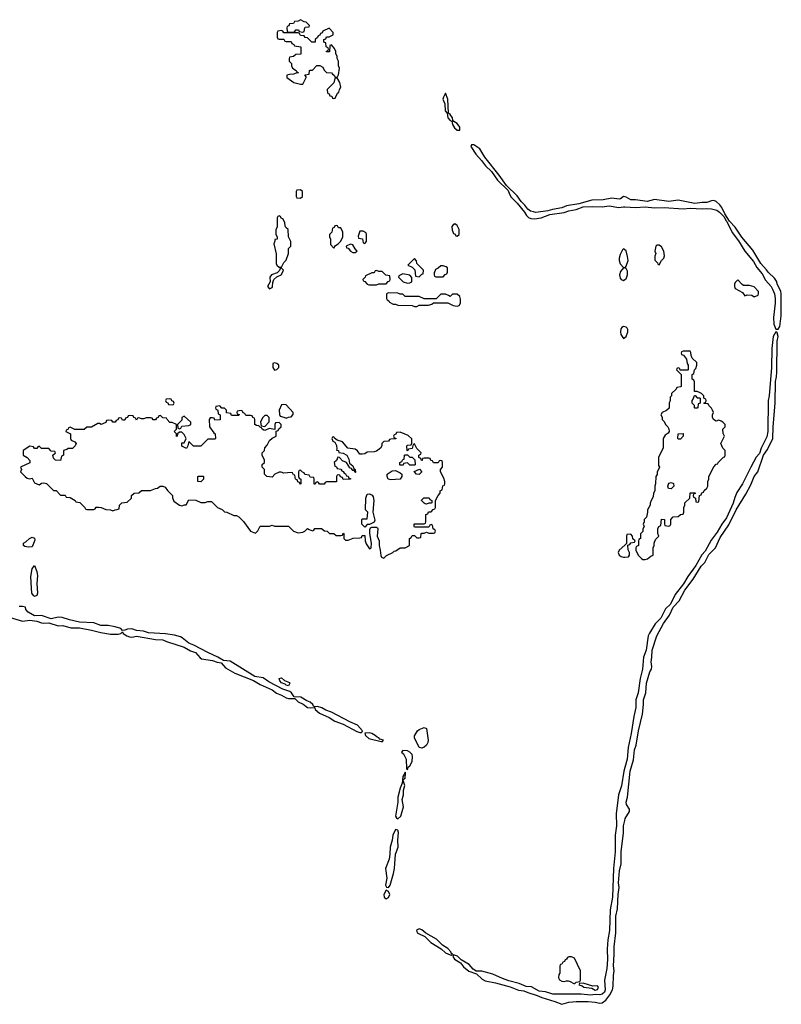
# Model space of a CAD drawing. Header units: inches. Extents: x 2769379 to 2883802, y 684208 to 828654.
# Tile 94 of 256: x 2854906 to 2861317, y 720587 to 728878. Entities that reach past the tile are written whole.
import ezdxf

# ---------------------------------------------------------------- set-up
doc = ezdxf.new("R2010")
doc.units = ezdxf.units.IN
doc.header["$MEASUREMENT"] = 0
doc.layers.add('C8752', color=7, linetype='Continuous')
doc.layers.add('C8762', color=7, linetype='Continuous')

msp = doc.modelspace()

# ---------------------------------------------------------------- linework, layer by layer
at = {"layer": 'C8752', "color": 2}
for points, elevation in [([(2857510, 728806), (2857458, 728782), (2857452.7, 728767.3), (2857438, 728762), (2857432.7, 728747.3), (2857418, 728742), (2857412.7, 728727.3), (2857394, 728710), (2857394, 728690), (2857390, 728688), (2857366, 728690), (2857330, 728726), (2857308.4, 728728.4), (2857302, 728742), (2857270, 728746), (2857262, 728762), (2857250, 728766), (2857130, 728766), (2857122, 728782), (2857110, 728786), (2857078, 728782), (2857074, 728770), (2857074, 728730), (2857078, 728718), (2857090, 728714), (2857130, 728714), (2857138, 728698), (2857150, 728694), (2857190, 728694), (2857198, 728678), (2857214, 728670), (2857218, 728658), (2857274, 728650), (2857272.7, 728587.3), (2857230, 728586), (2857211.6, 728568.4), (2857178, 728562), (2857174, 728550), (2857174, 728530), (2857194, 728510), (2857194, 728490), (2857202, 728470), (2857234, 728450), (2857238, 728438), (2857254, 728430), (2857232.7, 728427.3), (2857210, 728418), (2857176.4, 728416.4), (2857154, 728410), (2857154, 728390), (2857214, 728350), (2857270, 728334), (2857290, 728334), (2857318, 728390), (2857318, 728398), (2857307.3, 728412.7), (2857342, 728418), (2857346, 728450), (2857350, 728454), (2857370, 728454), (2857408.4, 728491.6), (2857431.6, 728491.6), (2857458, 728478), (2857470, 728454), (2857490, 728434), (2857531.6, 728431.6), (2857538, 728418), (2857554, 728410), (2857558, 728398), (2857570, 728394), (2857582, 728398), (2857590, 728414), (2857598, 728470), (2857588.9, 728488.9), (2857588.4, 728528.4), (2857578, 728550), (2857578, 728570), (2857566, 728590), (2857566, 728610), (2857556.4, 728636.4), (2857530, 728666), (2857518, 728662), (2857512.7, 728607.3), (2857487.3, 728607.3), (2857487.3, 728612.7), (2857502, 728618), (2857506, 728630), (2857502, 728642), (2857486, 728650), (2857482, 728682), (2857466, 728690), (2857466, 728710), (2857482, 728718), (2857487.3, 728732.7), (2857510, 728734), (2857546, 728750), (2857546, 728770)], 2), ([(2857270, 728878), (2857250, 728866), (2857218, 728862), (2857210, 728846), (2857178, 728842), (2857172.7, 728827.3), (2857158, 728822), (2857154, 728810), (2857158, 728778), (2857170, 728774), (2857210, 728774), (2857222, 728778), (2857230, 728794), (2857252.7, 728792.7), (2857258, 728778), (2857290, 728774), (2857302, 728778), (2857306, 728810), (2857310, 728814), (2857342, 728818), (2857346, 728830), (2857316.4, 728856.4), (2857300.4, 728860.4)], 2), ([(2857570, 728386), (2857558, 728382), (2857550, 728346), (2857494, 728290), (2857498, 728258), (2857510, 728254), (2857518, 728238), (2857532.7, 728232.7), (2857538, 728218), (2857550, 728214), (2857562, 728218), (2857582, 728258), (2857593.6, 728266.4), (2857598, 728290), (2857608, 728310), (2857602, 728350), (2857582, 728382)], 2), ([(2858490, 728258), (2858473, 728227), (2858469, 728210), (2858484.9, 728170), (2858488.5, 728110), (2858504, 728090), (2858510, 728051.3), (2858530, 728028.2), (2858542.8, 728022.8), (2858550, 727996), (2858566, 727966), (2858590, 727948.7), (2858610, 727946.8), (2858611.9, 727971.9), (2858590, 728002.9), (2858560.8, 728020.8), (2858553.1, 728033.1), (2858550, 728052.3), (2858530, 728079.5), (2858516, 728090), (2858511.1, 728210)], 2), ([(2857270, 727446), (2857238, 727442), (2857234, 727430), (2857234, 727390), (2857238, 727378), (2857270, 727374), (2857286, 727390), (2857286, 727430)], 2), ([(2857090, 727226), (2857078, 727222), (2857074, 727210), (2857074, 727130), (2857062, 727110), (2857062, 727070), (2857074, 727050), (2857074, 727030), (2857054, 727026), (2857054, 727014), (2857044.7, 726990), (2857065.4, 726905.4), (2857066, 726826), (2857071.6, 726811.6), (2857090, 726794), (2857110, 726794), (2857130, 726834), (2857150, 726854), (2857168.7, 726910), (2857168.7, 726950), (2857188, 726970), (2857188, 727010), (2857168, 727050), (2857166, 727110), (2857147.3, 727127.3), (2857140.4, 727140.4), (2857138, 727170), (2857122, 727202), (2857107.3, 727207.3), (2857102, 727222)], 2), ([(2857570, 727146), (2857558, 727142), (2857552.7, 727127.3), (2857538, 727122), (2857534, 727090), (2857514, 727070), (2857514, 727050), (2857522, 727030), (2857523.6, 726983.6), (2857550, 726954), (2857563.1, 726976.9), (2857586, 726990), (2857610, 727014), (2857626, 727050), (2857626, 727090), (2857610, 727126), (2857590, 727126), (2857582, 727142)], 2), ([(2858570, 727158), (2858554, 727150), (2858543.6, 727136.4), (2858545.4, 727105.4), (2858558, 727078), (2858572.7, 727072.7), (2858578, 727058), (2858590, 727054), (2858606, 727070), (2858606, 727110), (2858590, 727146)], 2), ([(2857770, 727098), (2857754, 727054), (2857758, 727038), (2857792.7, 727032.7), (2857798, 726998), (2857810, 726994), (2857826, 727010), (2857826, 727070), (2857822, 727082), (2857796.4, 727096.4)], 2), ([(2857690, 726988), (2857654, 726970), (2857658, 726958), (2857670, 726954), (2857692, 726930), (2857710, 726918), (2857730, 726918), (2857748, 726930), (2857728.9, 726948.9), (2857710, 726982)], 2), ([(2858230, 726866), (2858174, 726810), (2858210, 726794), (2858232.7, 726772.7), (2858238, 726718), (2858270, 726714), (2858290, 726734), (2858302, 726738), (2858306, 726770), (2858250, 726826), (2858247.3, 726847.3)], 2), ([(2857110, 726786), (2857098, 726782), (2857092.7, 726767.3), (2857072.7, 726747.3), (2857024.7, 726730), (2857012, 726710), (2857014, 726670), (2856992, 726630), (2857010, 726612), (2857030, 726622), (2857035.3, 726630), (2857036.4, 726663.6), (2857046, 726690), (2857070, 726714), (2857106, 726730), (2857118, 726750), (2857126, 726770)], 2), ([(2857910, 726766), (2857898, 726762), (2857890, 726746), (2857870, 726746), (2857818, 726722), (2857814, 726710), (2857794, 726690), (2857798, 726678), (2857810, 726674), (2857831.6, 726651.6), (2857845.4, 726645.4), (2857910, 726646), (2857930, 726654), (2857990, 726654), (2858007.3, 726672.7), (2858022, 726678), (2858026, 726690), (2858022, 726722), (2857987.3, 726727.3), (2857956.4, 726756.4), (2857930, 726758)], 2), ([(2858130, 726738), (2858098, 726722), (2858094, 726710), (2858134, 726670), (2858170, 726658), (2858190, 726662), (2858206, 726670), (2858208, 726690), (2858207.3, 726707.3), (2858190, 726726)], 2), ([(2858470, 726806), (2858450, 726806), (2858430, 726786), (2858406.4, 726773.6), (2858402, 726758), (2858394, 726750), (2858394, 726730), (2858398, 726718), (2858410, 726714), (2858470, 726714), (2858487.3, 726732.7), (2858502, 726738), (2858507.3, 726752.7), (2858507.3, 726787.3), (2858496.4, 726796.4)], 2), ([(2858010, 726578), (2857994, 726570), (2857994, 726530), (2857998, 726518), (2858014, 726510), (2858018, 726498), (2858050, 726482), (2858070, 726482), (2858090, 726474), (2858210, 726472), (2858230, 726462), (2858250, 726462), (2858270, 726474), (2858347.3, 726472.7), (2858376.4, 726483.6), (2858390, 726494), (2858510, 726494), (2858554, 726470), (2858590, 726464.7), (2858606, 726470), (2858618, 726490), (2858616.4, 726523.6), (2858610, 726546), (2858590, 726566), (2858550, 726566), (2858530, 726546), (2858516.4, 726556.4), (2858490, 726566), (2858450, 726566), (2858412.7, 726527.3), (2858390, 726526), (2858310, 726528), (2858270, 726546), (2858150, 726546), (2858130, 726566), (2858110, 726566), (2858090, 726574)], 2), ([(2857050, 725988), (2857038, 725982), (2857036, 725950), (2857050, 725928), (2857070, 725931.3), (2857088.7, 725950), (2857088, 725970), (2857070, 725982)], 2), ([(2856170, 725686), (2856138, 725682), (2856134, 725670), (2856138, 725658), (2856152.7, 725652.7), (2856158, 725638), (2856190, 725634), (2856202, 725638), (2856206, 725650), (2856202, 725662), (2856187.3, 725667.3), (2856182, 725682)], 2), ([(2856590, 725626), (2856558, 725622), (2856554, 725610), (2856558, 725598), (2856574, 725590), (2856578, 725558), (2856594, 725550), (2856592.7, 725507.3), (2856550, 725506), (2856542, 725522), (2856530, 725526), (2856510, 725526), (2856502, 725510), (2856504.7, 725450), (2856539.6, 725399.6), (2856552, 725390), (2856554, 725350), (2856550, 725346), (2856490, 725346), (2856430, 725286), (2856370, 725286), (2856330, 725326), (2856322, 725290), (2856310, 725268), (2856270, 725288), (2856270, 725314), (2856290, 725314), (2856308, 725350), (2856290, 725386), (2856270, 725406), (2856250, 725406), (2856234, 725390), (2856232, 725370), (2856227.3, 725367.3), (2856226, 725390), (2856206, 725410), (2856226, 725430), (2856226, 725470), (2856190, 725486), (2856170, 725486), (2856146, 725510), (2856142, 725522), (2856110, 725526), (2856090, 725546), (2856078, 725542), (2856072.7, 725527.3), (2856058, 725522), (2856050, 725508), (2856028.4, 725508.4), (2856022, 725522), (2856010, 725526), (2855970, 725526), (2855950, 725518), (2855930, 725518), (2855910, 725526), (2855898, 725522), (2855890, 725506), (2855882, 725522), (2855867.3, 725527.3), (2855862, 725542), (2855830, 725546), (2855818, 725542), (2855812.7, 725527.3), (2855798, 725522), (2855790, 725506), (2855770, 725506), (2855762, 725522), (2855750, 725526), (2855738, 725522), (2855732.7, 725507.3), (2855718, 725502), (2855710, 725488.7), (2855688.9, 725488.9), (2855682, 725502), (2855650, 725506), (2855638, 725502), (2855630, 725486), (2855591.6, 725468.4), (2855576.4, 725476.4), (2855563.6, 725476.4), (2855510, 725448), (2855470, 725446), (2855447.3, 725427.3), (2855370, 725426), (2855330, 725446), (2855318, 725442), (2855314, 725430), (2855298, 725422), (2855294, 725410), (2855334, 725390), (2855334, 725350), (2855338, 725338), (2855370, 725322), (2855382, 725310), (2855374, 725290), (2855351.6, 725268.4), (2855312.7, 725267.3), (2855302, 725258), (2855274, 725250), (2855274, 725210), (2855258, 725202), (2855250, 725166), (2855208, 725168), (2855190, 725186), (2855186, 725210), (2855206, 725230), (2855202, 725242), (2855170, 725246), (2855150, 725266), (2855090, 725266), (2855070, 725286), (2855058, 725282), (2855050, 725266), (2855030, 725266), (2855022, 725282), (2854990, 725288), (2854934, 725250), (2854934, 725210), (2854970, 725192), (2854992.7, 725167.3), (2854992.7, 725147.3), (2854914, 725110), (2854922, 725090), (2854914, 725070), (2854951.3, 725030), (2854970, 725016), (2854988.4, 725011.6), (2855010, 725018), (2855030, 724978), (2855070, 724962), (2855090, 724976), (2855110, 724978), (2855131.6, 724971.6), (2855190, 724914), (2855212.7, 724912.7), (2855250, 724874), (2855290, 724874), (2855298, 724858), (2855330, 724854), (2855374, 724830), (2855378, 724818), (2855412.7, 724812.7), (2855454, 724770), (2855458, 724758), (2855470, 724754), (2855530, 724754), (2855542, 724758), (2855550, 724774), (2855570, 724774), (2855591.6, 724771.6), (2855630, 724754), (2855671.6, 724751.6), (2855690, 724742), (2855708.4, 724751.6), (2855727.3, 724752.7), (2855742, 724758), (2855746, 724790), (2855766, 724810), (2855810, 724814), (2855846, 724850), (2855846, 724870), (2855868.4, 724891.6), (2855910, 724894), (2855930, 724914), (2856007.3, 724912.7), (2856048.4, 724931.6), (2856067.3, 724932.7), (2856088.9, 724951.1), (2856110, 724951.3), (2856130, 724942), (2856150, 724914), (2856192, 724872), (2856192.7, 724852.7), (2856204.7, 724824.7), (2856251.1, 724791.1), (2856270, 724784.7), (2856292, 724792), (2856308, 724792), (2856330, 724834), (2856390, 724832), (2856431.6, 724811.6), (2856468.4, 724811.6), (2856490, 724822), (2856519.6, 724819.6), (2856571.6, 724771.6), (2856610, 724754), (2856630, 724734), (2856650, 724732), (2856710, 724702), (2856730, 724702), (2856750, 724692), (2856791.1, 724651.1), (2856850, 724572), (2856890, 724554), (2856910, 724574), (2856930, 724612), (2857010, 724614), (2857030, 724622), (2857050, 724614), (2857170, 724612), (2857210, 724572), (2857250, 724558), (2857290, 724562), (2857306, 724570), (2857330, 724594), (2857343.6, 724583.6), (2857370, 724574), (2857382, 724578), (2857390, 724594), (2857447.3, 724592.7), (2857472.7, 724572.7), (2857494, 724570), (2857512.7, 724552.7), (2857551.6, 724551.6), (2857570, 724534), (2857610, 724534), (2857622, 724538), (2857630, 724554), (2857634, 724550), (2857634, 724510), (2857650, 724494), (2857670, 724494), (2857712.7, 724512.7), (2857770, 724514), (2857782, 724518), (2857790, 724534), (2857810, 724534), (2857814, 724490), (2857823.6, 724463.6), (2857850, 724422), (2857866, 724430), (2857868, 724470), (2857852.7, 724550), (2857854, 724586), (2857860.2, 724599.8), (2857870, 724604.7), (2857910, 724604.7), (2857918.8, 724598.8), (2857921, 724590), (2857914.8, 724530), (2857930.7, 724490.7), (2857930.7, 724450), (2857940.7, 724410), (2857944.7, 724364.7), (2857951.6, 724351.6), (2857970, 724344.7), (2857994.6, 724365.4), (2858046, 724390), (2858058, 724402), (2858073.6, 724406.4), (2858108.4, 724431.6), (2858150, 724432), (2858186, 724450), (2858186, 724510), (2858202, 724518), (2858210, 724534), (2858230, 724534), (2858250, 724514), (2858270, 724514), (2858282, 724518), (2858286, 724550), (2858290, 724554), (2858310, 724554), (2858330, 724562), (2858350, 724554), (2858390, 724554), (2858402, 724558), (2858406, 724570), (2858402, 724582), (2858386, 724590), (2858382, 724622), (2858370, 724626), (2858358, 724622), (2858350, 724606), (2858230, 724606), (2858226, 724610), (2858226, 724630), (2858230, 724634), (2858310, 724634), (2858322, 724638), (2858326, 724650), (2858326, 724710), (2858342, 724718), (2858347.3, 724732.7), (2858370, 724734), (2858387.3, 724752.7), (2858402, 724758), (2858406, 724770), (2858406, 724830), (2858428.4, 724871.6), (2858446, 724890), (2858446, 724910), (2858462, 724918), (2858468.4, 724951.6), (2858482, 724958), (2858486, 724970), (2858486, 724990), (2858476.4, 725016.4), (2858448, 725070), (2858448.4, 725091.6), (2858466, 725110), (2858466, 725150), (2858462, 725162), (2858450, 725166), (2858438, 725162), (2858430, 725146), (2858390, 725146), (2858382, 725162), (2858367.3, 725167.3), (2858362, 725182), (2858350, 725186), (2858310, 725186), (2858298, 725182), (2858292.7, 725167.3), (2858287.3, 725167.3), (2858282, 725182), (2858266, 725190), (2858266, 725210), (2858282, 725218), (2858286, 725230), (2858250, 725266), (2858230, 725306), (2858218, 725302), (2858210, 725266), (2858178, 725262), (2858174, 725250), (2858167.3, 725247.3), (2858166, 725290), (2858170, 725294), (2858202, 725298), (2858207.3, 725312.7), (2858207.3, 725347.3), (2858176.4, 725376.4), (2858110, 725406), (2858078, 725402), (2858072.7, 725387.3), (2858058, 725382), (2858054, 725370), (2858058, 725358), (2858072.7, 725352.7), (2858072.7, 725347.3), (2858030, 725346), (2858018, 725342), (2858011.6, 725328.4), (2857970, 725326), (2857954, 725310), (2857954, 725290), (2857942, 725270), (2857910, 725246), (2857890, 725238), (2857830, 725235.3), (2857810, 725222), (2857790, 725218), (2857770, 725218), (2857750, 725248), (2857730, 725262), (2857669.3, 725269.3), (2857624, 725324), (2857578, 725338), (2857555.3, 725355.3), (2857550, 725366), (2857538, 725362), (2857534, 725350), (2857542, 725330), (2857559.8, 725319.8), (2857573.7, 725293.7), (2857576.9, 725263.1), (2857572.7, 725252.7), (2857591, 725250), (2857592, 725232), (2857630, 725226.8), (2857661, 725210), (2857675.9, 725175.9), (2857683.6, 725143.6), (2857710, 725122), (2857719.6, 725099.6), (2857730, 725091.3), (2857734, 725066), (2857730, 725066), (2857722, 725082), (2857710, 725082), (2857698, 725098), (2857685.6, 725105.6), (2857658, 725150), (2857622, 725162), (2857598, 725190), (2857585.4, 725194.6), (2857572.7, 725167.3), (2857554, 725150), (2857558, 725118), (2857572.7, 725112.7), (2857578, 725098), (2857610, 725094), (2857618, 725078), (2857630, 725074), (2857638, 725058), (2857650, 725054), (2857658, 725038), (2857670, 725034), (2857678, 725018), (2857690, 725014), (2857691.6, 725008.4), (2857630, 725006), (2857622, 725022), (2857607.3, 725027.3), (2857602, 725042), (2857590, 725046), (2857578, 725042), (2857574, 725030), (2857572.7, 724987.3), (2857490, 724986), (2857478, 724982), (2857470, 724966), (2857430, 724966), (2857422, 724982), (2857410, 724986), (2857398, 724982), (2857392.7, 724967.3), (2857386, 724966), (2857386, 725010), (2857382, 725022), (2857350, 725026), (2857342, 725042), (2857307.3, 725047.3), (2857302, 725062), (2857287.3, 725067.3), (2857270, 725086), (2857258, 725082), (2857254, 725070), (2857254, 725030), (2857258, 725018), (2857274, 725010), (2857274, 724970), (2857270, 724966), (2857262, 724982), (2857247.3, 724987.3), (2857242, 725002), (2857228.4, 725008.4), (2857222, 725042), (2857210, 725046), (2857202, 725062), (2857190, 725066), (2857130, 725058), (2857107.3, 725067.3), (2857090, 725068), (2857054, 725050), (2857030, 725026), (2856986, 725030), (2856968, 725050), (2856966, 725090), (2856948, 725110), (2856948.4, 725131.6), (2856966, 725150), (2856966, 725170), (2856948, 725210), (2856948.4, 725231.6), (2856966, 725250), (2856970, 725274), (2856990, 725294), (2857010, 725334), (2857030, 725354), (2857066, 725370), (2857066, 725414), (2857082, 725418), (2857087.3, 725432.7), (2857106, 725450), (2857106, 725470), (2857090, 725486), (2857058, 725482), (2857054, 725470), (2857054, 725426), (2857004.7, 725435.3), (2856970, 725418), (2856960.4, 725420.4), (2856946, 725430), (2856942, 725442), (2856930, 725446), (2856918, 725458), (2856900.4, 725460.4), (2856886, 725470), (2856886, 725510), (2856882, 725522), (2856867.3, 725527.3), (2856862, 725542), (2856850, 725546), (2856810, 725546), (2856802, 725562), (2856787.3, 725567.3), (2856782, 725582), (2856770, 725586), (2856738, 725582), (2856734, 725570), (2856738, 725558), (2856752.7, 725552.7), (2856750, 725546), (2856690, 725546), (2856682, 725562), (2856647.3, 725567.3), (2856646, 725590), (2856630, 725606), (2856607.3, 725607.3)], 2), ([(2857130, 725639), (2857110, 725635.3), (2857091.3, 725590), (2857092.7, 725552.7), (2857098, 725538), (2857130, 725532), (2857150, 725522), (2857170, 725532), (2857190, 725534), (2857207.3, 725552.7), (2857208, 725570), (2857150, 725634)], 2), ([(2856290, 725538), (2856272, 725528), (2856270, 725506), (2856234, 725470), (2856238, 725438), (2856250, 725434), (2856262, 725438), (2856270, 725454), (2856330, 725462), (2856346, 725470), (2856346, 725490)], 2), ([(2856990, 725546), (2856970, 725546), (2856950, 725526), (2856932, 725490), (2856938, 725458), (2856970, 725452), (2857007.3, 725492.7), (2857007.3, 725527.3)], 2), ([(2858190, 725194), (2858210, 725194), (2858232.7, 725172.7), (2858234, 725130), (2858230, 725126), (2858190, 725126), (2858170, 725146), (2858138, 725142), (2858132.7, 725127.3), (2858110, 725126), (2858106, 725130), (2858106, 725150), (2858122, 725158), (2858130, 725174), (2858142, 725178), (2858146, 725210), (2858150, 725214), (2858170, 725214)], 2), ([(2858030, 725004), (2858009, 725009), (2857998, 725030), (2857998, 725050), (2858040.4, 725079.6), (2858070, 725082), (2858110, 725062), (2858122, 725050), (2858122, 725030), (2858110, 725008)], 2), ([(2858270, 725048), (2858246, 725050), (2858227.3, 725072.7), (2858272.7, 725092.7), (2858292, 725070)], 2), ([(2856430, 724986), (2856406, 724990), (2856406, 725030), (2856410, 725034), (2856450, 725034), (2856454, 725030), (2856454, 725010)], 2), ([(2857810, 724606), (2857786, 724630), (2857786, 724670), (2857790, 724674), (2857830, 724674), (2857835.3, 724730), (2857818, 724750), (2857819.3, 724850), (2857830, 724882), (2857850, 724884.7), (2857874.4, 724874.4), (2857881, 724861), (2857887.3, 724830), (2857878, 724730), (2857896.8, 724663.2), (2857890, 724646), (2857850, 724626), (2857830, 724626)], 2), ([(2858330, 724798), (2858320.4, 724800.4), (2858310, 724806), (2858288.4, 724828.4), (2858288.4, 724831.6), (2858308.9, 724851.1), (2858351.6, 724851.6), (2858358, 724838), (2858374, 724830), (2858374, 724810), (2858370, 724806), (2858350, 724806)], 2), ([(2854976.4, 724436.4), (2854950, 724442), (2854938, 724450), (2854938, 724470), (2854959, 724481), (2854988, 724510), (2855010, 724521), (2855030, 724511.3), (2855034, 724494), (2855010, 724438)], -2), ([(2855030, 724022), (2855022, 724030), (2855009.2, 724050), (2855005.2, 724090), (2854999.3, 724190), (2855010, 724254), (2855030, 724282), (2855050, 724232), (2855055.2, 724195.2), (2855050.7, 724130), (2855054.8, 724050), (2855050, 724028.7)], -2), ([(2857170, 723269.7), (2857150, 723274), (2857142, 723282), (2857110, 723294), (2857097.2, 723310), (2857089.1, 723330.9), (2857110, 723334.8), (2857134.4, 723314.4), (2857176.8, 723296.8), (2857181, 723290)], -2), ([(2858290, 722744), (2858268.7, 722750), (2858228.7, 722830), (2858228.9, 722848.9), (2858255.3, 722890), (2858270, 722901), (2858310, 722918), (2858330.6, 722910.6), (2858343.8, 722810), (2858340.5, 722790), (2858330.4, 722769.6), (2858310, 722752.7)], -2), ([(2857846.7, 722873.3), (2857812, 722870), (2857818, 722850), (2857845.7, 722825.7), (2857950, 722801), (2857959, 722801), (2857968, 722810), (2857939, 722819), (2857929, 722830), (2857914.9, 722834.9), (2857899.6, 722850), (2857870, 722868)], 2), ([(2858130, 722724), (2858120.7, 722710), (2858135.8, 722695.8), (2858159, 722650), (2858162.8, 722570), (2858170, 722562.8), (2858176.2, 722583.8), (2858190, 722595.5), (2858209.7, 722630), (2858213.6, 722673.6), (2858208.5, 722690), (2858191.2, 722711.2), (2858170, 722719.8)], 2), ([(2858150, 722542), (2858141, 722519), (2858130, 722506), (2858126, 722450), (2858110, 722408), (2858090.4, 722330), (2858090.5, 722290), (2858070.4, 722170), (2858077.3, 722157.3), (2858090, 722148.8), (2858114, 722170), (2858136.4, 722250), (2858125.6, 722310), (2858136, 722350), (2858138, 722390), (2858149.1, 722429.1), (2858134, 722470), (2858136.4, 722483.6), (2858150, 722492), (2858154.2, 722534.2)], 2), ([(2858070, 722058.4), (2858046, 722010), (2858041.7, 721970), (2858024.2, 721910), (2858022.3, 721850), (2858015.6, 721810), (2857984.4, 721730), (2857996.5, 721650), (2857984.4, 721590), (2857993.2, 721573.2), (2858010, 721570.4), (2858024.7, 721590), (2858052.9, 721687.1), (2858060.9, 721730), (2858069.7, 721850), (2858092.2, 721910), (2858088, 721970), (2858094.5, 722034.5), (2858090, 722052)], 2), ([(2857990, 721549.2), (2857971.8, 721510), (2857974, 721490), (2857990, 721474), (2858010, 721485.3), (2858023, 721510), (2858010, 721537.2)], 2), ([(2858270, 721222.4), (2858246.8, 721210), (2858253, 721190), (2858262.2, 721182.2), (2858316.9, 721156.9), (2858368.2, 721108.2), (2858453.4, 721053.4), (2858490, 721020.3), (2858530, 721002), (2858538.6, 721001.4), (2858548.7, 721010), (2858538, 721018), (2858535.8, 721030), (2858510, 721056.4), (2858464.2, 721084.2), (2858414.9, 721134.9), (2858326, 721186), (2858290, 721213.5)], 2), ([(2859550, 720986), (2859530, 720986), (2859518, 720982), (2859510, 720966), (2859498, 720962), (2859492.7, 720947.3), (2859478, 720942), (2859470, 720926), (2859458, 720922), (2859454, 720910), (2859454, 720850), (2859443.6, 720836.4), (2859442, 720810), (2859450, 720794), (2859470, 720782), (2859490, 720778), (2859510, 720784.7), (2859523.6, 720783.6), (2859539.6, 720779.6), (2859570, 720762), (2859578, 720762), (2859590, 720774), (2859622, 720778), (2859626, 720790), (2859626, 720870), (2859575.3, 720975.3)], 2), ([(2859650, 720766), (2859618, 720762), (2859614, 720750), (2859642, 720742), (2859654, 720730), (2859722.8, 720722.8), (2859750, 720704.9), (2859770, 720712), (2859779, 720730), (2859770, 720742), (2859730, 720739)], 2)]:
    msp.add_lwpolyline(points, close=True, dxfattribs=dict(at, elevation=elevation))
at = {"layer": 'C8752', "color": 2, "elevation": 2}
for points in [[(2860000, 727386.5), (2859990, 727389.3), (2859964.7, 727370), (2859952.9, 727367.1), (2859890, 727375.1), (2859817.8, 727362.2), (2859722, 727358), (2859612.8, 727327.2), (2859510, 727309.7), (2859470, 727294.3), (2859390, 727279.7), (2859352.3, 727267.7), (2859250, 727255.8), (2859230, 727259.1), (2859205.9, 727265.9), (2859182.7, 727282.7), (2859157.2, 727317.2), (2859126.7, 727346.7), (2859094.7, 727394.7), (2859002.9, 727482.9), (2858942.4, 727570), (2858820.8, 727720.8), (2858778.4, 727790), (2858730, 727823.6), (2858710, 727825.2), (2858704.2, 727810), (2858745, 727745), (2858793.4, 727693.4), (2858827, 727647), (2858879, 727599), (2858927.5, 727527.5), (2859018.3, 727438.3), (2859027.8, 727407.8), (2859042.8, 727382.8), (2859093.3, 727333.3), (2859156.1, 727256.1), (2859172, 727230), (2859190, 727213.4), (2859210, 727203.6), (2859238.7, 727201.3), (2859295.3, 727210), (2859370, 727236.4), (2859490, 727254), (2859530, 727267.8), (2859590, 727278.7), (2859650, 727301.6), (2859730, 727304.9), (2859810, 727301.1), (2859868.4, 727311.6), (2859950, 727297.6), (2859990, 727302.8), (2860000, 727302.1)], [(2860000, 726941.3), (2859990, 726949.2), (2859979.8, 726940.2), (2859959.5, 726900.5), (2859951.7, 726870), (2859951.7, 726850), (2859961.2, 726821.2), (2859990, 726790.8), (2860000, 726793.9)], [(2860000, 726785.5), (2859990, 726789), (2859963.1, 726756.9), (2859954, 726730), (2859960.7, 726700.7), (2859970, 726690.7), (2859990, 726682.8), (2860000, 726689.4)], [(2860000, 726291.6), (2859990, 726294), (2859974.4, 726285.6), (2859966.4, 726273.6), (2859962.8, 726250), (2859967.1, 726227.1), (2859990, 726192), (2860000, 726201.7)], [(2860000, 724453.3), (2859952, 724410), (2859944.7, 724390), (2859952, 724370), (2859970, 724358), (2859990, 724352), (2860000, 724352.5)], [(2854790, 723855.5), (2854930, 723814.3), (2854990, 723820.9), (2855050, 723814.4), (2855090, 723798.5), (2855110, 723795.6), (2855150, 723800.4), (2855230, 723774.3), (2855270, 723777.4), (2855337.1, 723757.1), (2855410, 723756), (2855510, 723738.3), (2855590, 723717), (2855670, 723704.2), (2855735.6, 723704.4), (2855758, 723710), (2855770, 723722), (2855778, 723710), (2855808.8, 723688.8), (2855830, 723680.3), (2855850, 723678.9), (2855890, 723687.2), (2856050, 723659.5), (2856110, 723654.9), (2856141, 723641), (2856290, 723594), (2856343.1, 723563.1), (2856386, 723550), (2856424.2, 723504.2), (2856436.9, 723496.9), (2856530, 723481.6), (2856567.3, 723467.3), (2856603, 723463), (2856639.7, 723419.7), (2856716.4, 723376.4), (2856873.8, 723313.8), (2856930, 723280.3), (2857030, 723233.7), (2857066.9, 723206.9), (2857111.2, 723191.2), (2857150, 723168.7), (2857170, 723161.7), (2857222, 723162), (2857250, 723133), (2857293.4, 723113.4), (2857330, 723085.3), (2857350, 723082), (2857384.7, 723084.7), (2857390, 723082), (2857393, 723070), (2857430, 723037.6), (2857510, 723001.3), (2857558.8, 722970), (2857630, 722946.7), (2857743.4, 722883.4), (2857770, 722874.9), (2857784.7, 722875.3), (2857790, 722882), (2857792.3, 722890), (2857750, 722936.9), (2857684, 722964), (2857530, 723047.6), (2857483.5, 723063.5), (2857450, 723084.2), (2857413.9, 723093.9), (2857390, 723092), (2857378.6, 723098.6), (2857374, 723110), (2857350, 723131.6), (2857322.6, 723142.6), (2857272.9, 723172.9), (2857216.5, 723176.5), (2857195.1, 723210), (2857179.5, 723219.5), (2857121.1, 723241.1), (2857003.5, 723303.5), (2856955.2, 723335.2), (2856886.5, 723346.5), (2856677.2, 723477.2), (2856621, 723481), (2856574, 723510), (2856490, 723548), (2856371.7, 723611.7), (2856328.5, 723628.5), (2856273.7, 723673.7), (2856259.8, 723679.8), (2856210, 723694.7), (2856134.2, 723705.8), (2855990, 723715.8), (2855948, 723730), (2855890, 723733.7), (2855850, 723748.3), (2855812.9, 723747.1), (2855790, 723736), (2855770, 723734), (2855757.2, 723750), (2855710, 723765.4), (2855650, 723776.9), (2855590, 723776), (2855530, 723798.3), (2855410, 723805.4), (2855324.5, 723824.5), (2855264, 723844), (2855230, 723845.4), (2855170, 723833), (2855090, 723861.1), (2855030, 723859.2), (2854978, 723890), (2854959, 723910), (2854955.3, 723930), (2854930, 723937), (2854902.5, 723937.5)], [(2860000, 722580.6), (2859991.7, 722550), (2859972.7, 722427.3), (2859946.5, 722350), (2859926, 722190), (2859930.3, 722090), (2859919.2, 722010), (2859919.7, 721870), (2859903.6, 721730), (2859895.6, 721490), (2859877.5, 721382.5), (2859872, 721208), (2859857, 721130), (2859850.4, 721050), (2859855.1, 720964.9), (2859848.2, 720888.2), (2859830.3, 720790), (2859835.3, 720710), (2859828.5, 720690), (2859810, 720673), (2859790, 720665.4), (2859750, 720669.6), (2859710, 720664.4), (2859632.8, 720672.8), (2859392.9, 720672.9), (2859332.1, 720692.1), (2859278, 720698), (2859213.2, 720733.2), (2859170, 720735.4), (2859110, 720762.2), (2859023.5, 720783.5), (2858970, 720802.7), (2858890, 720841.4), (2858794.9, 720865.1), (2858745.6, 720865.6), (2858745.2, 720870), (2858722.9, 720882.9), (2858690, 720922.6), (2858621.1, 720961.1), (2858591.6, 720991.6), (2858558, 721002), (2858550.8, 720990), (2858567, 720967), (2858615.8, 720935.8), (2858642.3, 720902.3), (2858687.2, 720867.2), (2858750, 720843), (2858799.7, 720799.7), (2858824.7, 720784.7), (2858910, 720768.9), (2859035.1, 720735.1), (2859105.7, 720705.7), (2859150, 720701.1), (2859184.8, 720684.8), (2859261.4, 720661.4), (2859302.7, 720642.7), (2859411, 720611), (2859470, 720586.7), (2859530, 720603.7), (2859590.2, 720610.2), (2859690.3, 720610.3), (2859750, 720606), (2859790, 720596.5), (2859810, 720598), (2859839.4, 720620.6), (2859874.7, 720665.3), (2859895.4, 720710), (2859901.3, 720738.7), (2859903.5, 720830), (2859909.7, 720870), (2859905.7, 720910), (2859911.3, 721010), (2859909.7, 721070), (2859923.5, 721190), (2859923.5, 721330), (2859938, 721390), (2859943.5, 721510), (2859951.3, 721570), (2859946.3, 721610), (2859955.4, 721710), (2859969.7, 721770), (2859969.8, 721870.2), (2859989.7, 722029.7), (2859988.5, 722090), (2860000, 722134.5)]]:
    msp.add_lwpolyline(points, dxfattribs=at)
at = {"layer": 'C8762', "color": 2, "elevation": 2}
for points in [[(2860000, 727302.1), (2860090, 727295.6), (2860170, 727300.9), (2860250, 727292.3), (2860330, 727296.1), (2860490, 727285.2), (2860550.3, 727290.3), (2860650, 727285.3), (2860690.9, 727289.1), (2860730, 727285.4), (2860773.7, 727273.7), (2860797.3, 727257.3), (2860837.3, 727217.3), (2860850, 727188.2), (2860859.9, 727179.9), (2860905, 727085), (2860957.1, 727017.1), (2861011.5, 726930), (2861082, 726842), (2861111.7, 726790), (2861156.6, 726736.6), (2861185.4, 726685.4), (2861231.6, 726631.6), (2861244.2, 726610), (2861258.8, 726570), (2861265.2, 726530), (2861264.7, 726490), (2861251.1, 726370), (2861253.4, 726313.4), (2861270, 726270.7), (2861290, 726270.8), (2861306, 726294), (2861315.6, 726384.4), (2861317.2, 726570), (2861312.8, 726592.8), (2861286.1, 726646.1), (2861276.8, 726676.8), (2861260.8, 726700.8), (2861208.1, 726748.1), (2861192.7, 726772.7), (2861145.9, 726825.9), (2861077.7, 726937.7), (2860985.6, 727045.6), (2860930, 727129.6), (2860881.7, 727181.7), (2860843, 727243), (2860817.2, 727297.2), (2860800.1, 727320.1), (2860770, 727346.3), (2860750, 727355.6), (2860730, 727353.3), (2860690, 727337.4), (2860650, 727339.7), (2860590, 727331.1), (2860450, 727358.9), (2860370, 727347.1), (2860250, 727364), (2860188.2, 727348.2), (2860090, 727362.4), (2860050, 727359.7), (2860010, 727383.7), (2860000, 727386.5)], [(2860000, 726793.9), (2860004.7, 726795.3), (2860010, 726802), (2860026.9, 726850), (2860023.8, 726883.8), (2860011.9, 726931.9), (2860000, 726941.3)], [(2860000, 726689.4), (2860010, 726696), (2860023, 726730), (2860023.6, 726743.6), (2860021.5, 726761.5), (2860010, 726782), (2860000, 726785.5)], [(2860000, 726201.7), (2860010, 726211.3), (2860026.6, 726250), (2860026, 726270), (2860019.6, 726279.6), (2860010, 726289.2), (2860000, 726291.6)], [(2860000, 722134.5), (2860004, 722150), (2860038.9, 722210), (2860039.7, 722230), (2860014.5, 722270), (2860012, 722290), (2860023.1, 722330), (2860045.7, 722550), (2860073.6, 722646.4), (2860082.2, 722730), (2860095.4, 722770), (2860114, 722890), (2860148.5, 723030), (2860156.9, 723110), (2860156, 723150), (2860176.4, 723210), (2860182.4, 723290), (2860210, 723387.3), (2860225.1, 723410), (2860226.9, 723430), (2860221, 723470), (2860227.7, 723510), (2860229.8, 723570.2), (2860269.8, 723690.2), (2860326.9, 723793.1), (2860377, 723863), (2860408.1, 723931.9), (2860456.5, 723983.5), (2860505.1, 724074.9), (2860574.6, 724165.4), (2860644, 724276), (2860672.4, 724307.6), (2860706.1, 724373.9), (2860764, 724430), (2860802, 724518), (2860876.3, 724623.7), (2860936.9, 724750), (2861017.4, 724882.6), (2861059.6, 724960.4), (2861089.8, 725030.2), (2861119.7, 725070), (2861167.9, 725212.1), (2861200.3, 725259.7), (2861247.2, 725350), (2861248.2, 725450), (2861266.8, 725650), (2861268, 725830), (2861277.2, 725870), (2861280.4, 725910), (2861282, 726170), (2861289.6, 726210), (2861281.2, 726241.2), (2861270, 726249.2), (2861249.3, 726210.7), (2861236.9, 726110), (2861234, 725950), (2861213.8, 725710), (2861206, 725670), (2861204.4, 725410), (2861195.5, 725364.5), (2861148.9, 725270), (2861134.7, 725225.3), (2861106.7, 725193.3), (2861060.7, 725110), (2860991.7, 724968.3), (2860944.2, 724895.8), (2860926.1, 724853.9), (2860913.3, 724806.7), (2860855.5, 724684.5), (2860816.1, 724630), (2860778, 724562), (2860725.8, 724494.2), (2860676.8, 724403.2), (2860647.6, 724372.4), (2860596.8, 724283.2), (2860530.3, 724190), (2860493.4, 724126.6), (2860422.7, 724037.3), (2860383.4, 723956.6), (2860343.8, 723916.2), (2860301.9, 723838.1), (2860256, 723790), (2860207.1, 723712.9), (2860197.5, 723690), (2860180.2, 723570), (2860158.2, 723510), (2860150.2, 723410), (2860130.2, 723330), (2860111.8, 723208.2), (2860094, 723150), (2860093.4, 723086.6), (2860075, 723010), (2860053.5, 722866.5), (2860028.2, 722750), (2860018.8, 722650), (2860000, 722580.6)], [(2860000, 724352.5), (2860030, 724354), (2860038, 724370), (2860038, 724390), (2860027.3, 724412.7), (2860026, 724454), (2860042, 724458), (2860050, 724474), (2860082, 724478), (2860086, 724490), (2860067.3, 724507.3), (2860066, 724530), (2860050, 724546), (2860018, 724542), (2860014, 724530), (2860014, 724466), (2860000, 724453.3)]]:
    msp.add_lwpolyline(points, dxfattribs=at)
for points in [[(2860290, 726978), (2860270, 726978), (2860262, 726970), (2860252, 726930), (2860262, 726910), (2860252.7, 726887.3), (2860252.7, 726852.7), (2860274, 726830), (2860278, 726818), (2860290, 726814), (2860308, 726850), (2860328, 726870), (2860334, 726890), (2860328, 726930), (2860310, 726966)], [(2860950, 726686), (2860930, 726666), (2860922, 726650), (2860922, 726630), (2860930, 726614), (2860990, 726582), (2861010, 726552), (2861030, 726562), (2861070, 726558), (2861090, 726544.7), (2861122, 726558), (2861126, 726570), (2861126, 726590), (2861090, 726628), (2861050, 726639), (2861000.4, 726640.4), (2860987.3, 726647.3)], [(2860550, 726086), (2860490, 726086), (2860478, 726082), (2860474, 726070), (2860478, 726058), (2860492.7, 726052.7), (2860519.6, 726019.6), (2860523.6, 725983.6), (2860534, 725970), (2860534, 725930), (2860530, 725926), (2860466, 725926), (2860462, 725942), (2860450, 725946), (2860438, 725942), (2860434, 725930), (2860474, 725890), (2860474, 725790), (2860470, 725786), (2860438, 725782), (2860432.7, 725767.3), (2860394, 725730), (2860394, 725710), (2860382, 725698), (2860382, 725670), (2860374, 725650), (2860372.7, 725607.3), (2860350, 725586), (2860314, 725570), (2860302, 725550), (2860314, 725530), (2860314, 725510), (2860330, 725494), (2860342, 725470), (2860362, 725450), (2860371.6, 725431.6), (2860374, 725410), (2860363.6, 725396.4), (2860339.6, 725380.4), (2860322, 725350), (2860322, 725270), (2860284.7, 725195.3), (2860284.7, 725124.7), (2860292, 725110), (2860272.7, 725067.3), (2860271.6, 725048.4), (2860262, 725030), (2860258, 724970), (2860252, 724950), (2860252, 724910), (2860242, 724890), (2860239.6, 724860.4), (2860222, 724830), (2860212.7, 724807.3), (2860212, 724790), (2860192, 724750), (2860192, 724730), (2860182, 724690), (2860162, 724670), (2860162, 724650), (2860154, 724630), (2860162, 724610), (2860152, 724590), (2860151.6, 724568.4), (2860132.7, 724547.3), (2860131.6, 724508.4), (2860118, 724502), (2860114, 724490), (2860114, 724450), (2860098, 724442), (2860094, 724430), (2860094, 724410), (2860111.3, 724370), (2860139.6, 724339.6), (2860151.6, 724331.6), (2860170, 724331.3), (2860190, 724338), (2860219, 724361), (2860238, 724370), (2860238, 724430), (2860248, 724450), (2860248, 724470), (2860258, 724502), (2860286, 724530), (2860278, 724550), (2860278, 724590), (2860286, 724610), (2860302, 724618), (2860308.9, 724671.1), (2860334, 724670), (2860334, 724630), (2860338, 724618), (2860370, 724614), (2860382, 724618), (2860386, 724630), (2860386, 724670), (2860407.3, 724692.7), (2860450, 724694), (2860468.4, 724711.6), (2860490, 724714), (2860498, 724730), (2860498, 724770), (2860506, 724790), (2860506, 724810), (2860546, 724850), (2860550, 724894), (2860592.7, 724892.7), (2860592.7, 724887.3), (2860578, 724882), (2860574, 724870), (2860578, 724858), (2860594, 724850), (2860598, 724818), (2860610, 724814), (2860622, 724818), (2860627.3, 724872.7), (2860642, 724878), (2860647.3, 724892.7), (2860662, 724898), (2860667.3, 724912.7), (2860690, 724934), (2860698, 724950), (2860698, 724990), (2860706, 725010), (2860706, 725030), (2860748.4, 725111.6), (2860770, 725134), (2860782, 725138), (2860786, 725150), (2860830, 725194), (2860842, 725198), (2860846, 725210), (2860846, 725250), (2860826, 725270), (2860808.7, 725310), (2860838, 725370), (2860827.3, 725392.7), (2860826, 725430), (2860846, 725450), (2860846, 725470), (2860826, 725490), (2860810, 725498), (2860790, 725506), (2860770, 725498), (2860746, 725510), (2860738, 725530), (2860738, 725550), (2860746, 725570), (2860738, 725590), (2860730, 725606), (2860706, 725630), (2860702, 725642), (2860670, 725646), (2860666, 725650), (2860682, 725658), (2860686, 725670), (2860682, 725682), (2860666, 725690), (2860666, 725710), (2860646, 725730), (2860630, 725738), (2860610, 725746), (2860586, 725746), (2860587.3, 725827.3), (2860582, 725842), (2860566, 725850), (2860566, 725890), (2860582, 725898), (2860586, 725930), (2860598, 725942), (2860606, 725970), (2860606, 725990), (2860567.3, 726027.3), (2860558, 726050), (2860556.4, 726076.4)], [(2860610, 725694), (2860630, 725694), (2860634, 725690), (2860634, 725650), (2860618, 725642), (2860614, 725610), (2860610, 725606), (2860590, 725606), (2860586, 725610), (2860586, 725630), (2860566, 725650), (2860566, 725670), (2860576.4, 725683.6), (2860586, 725714), (2860592.7, 725712.7)], [(2860450, 725346), (2860446, 725350), (2860448, 725390), (2860490, 725394), (2860492, 725370), (2860470, 725346)], [(2860390, 724928), (2860368.9, 724928.9), (2860362, 724950), (2860370, 724974), (2860390, 724982), (2860410, 724972), (2860411.3, 724950)]]:
    msp.add_lwpolyline(points, close=True, dxfattribs=at)

doc.saveas('drawing.dxf')
